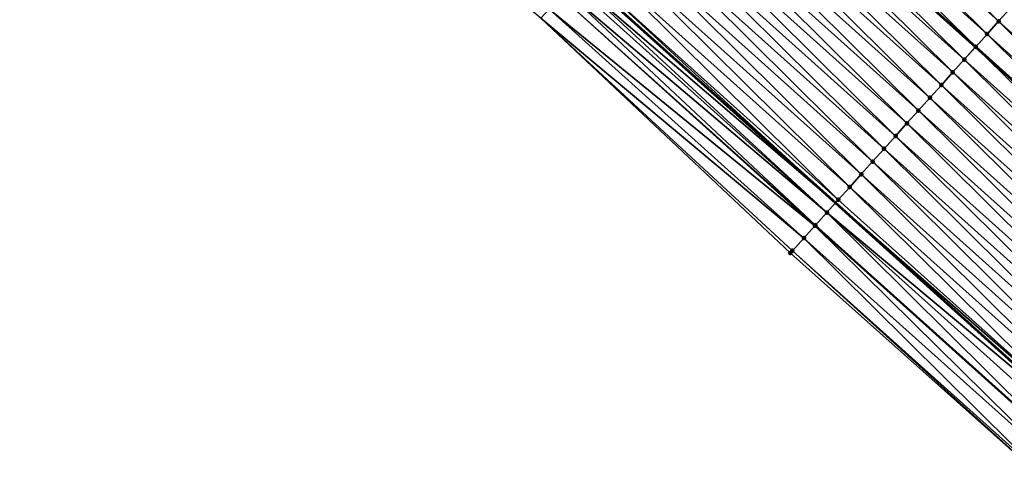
# Model space of a CAD drawing. Header units: feet. Extents: x 2017353 to 2024169, y 808050 to 818690.
# Tile 168 of 256: x 2019015 to 2019072, y 817158 to 817185. Entities that reach past the tile are written whole.
import ezdxf

# ---------------------------------------------------------------- set-up
doc = ezdxf.new("R2010")
doc.units = ezdxf.units.FT
doc.header["$MEASUREMENT"] = 0
for name, color, linetype, lineweight in [('EP_Travel Lane', 172, 'Continuous', 53), ('SB-Road Shots', 141, 'Continuous', 100), ('SB-Road X-Section', 40, 'Continuous', 13), ('STRIPING', 60, 'Continuous', 53)]:
    doc.layers.add(name, color=color, linetype=linetype, lineweight=lineweight)
doc.layers.add('I-77-MM15-17_SB-Surface-BORDER', color=7, linetype='Continuous')
doc.layers.add('I-77-MM15-17_SB-Surface-TIN', color=7, linetype='Continuous')

msp = doc.modelspace()

# ---------------------------------------------------------------- linework, layer by layer
at = {"layer": 'EP_Travel Lane'}
msp.add_polyline3d([(2018867.14277968, 817345.3122354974, 261.5908135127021), (2018882.42538336, 817332.3068555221, 261.4095775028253), (2018897.710508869, 817319.4099840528, 261.2205278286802), (2018912.995708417, 817306.5130501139, 261.0422817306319), (2018927.895287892, 817293.53588627, 260.8772122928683), (2018942.94349282, 817280.3627032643, 260.7096429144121), (2018957.982318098, 817267.1626261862, 260.5251871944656), (2018972.980864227, 817253.9332050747, 260.3638309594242), (2018987.979449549, 817240.7037493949, 260.209025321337), (2019002.813370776, 817227.4224069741, 260.0614855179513), (2019017.696174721, 817214.0624865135, 259.938339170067), (2019032.577401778, 817200.7027565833, 259.817122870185), (2019047.458280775, 817187.3410389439, 259.6620284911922), (2019062.338991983, 817173.9794719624, 259.4756970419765), (2019077.204402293, 817160.5910108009, 259.3192541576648)], dxfattribs=at)
at = {"layer": 'I-77-MM15-17_SB-Surface-BORDER', "color": 3, "linetype": 'Continuous', "lineweight": -3}
msp.add_polyline3d([(2019074.641664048, 817157.7350489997, 259.1623522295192), (2019059.708825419, 817171.0519381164, 259.3211981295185), (2019045.150033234, 817184.7718036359, 259.5279875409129), (2019029.673922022, 817197.4710589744, 259.6419134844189), (2019015.411731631, 817211.5191129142, 259.803241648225), (2019000.973804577, 817225.3743389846, 259.9523224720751), (2018985.897610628, 817238.3451819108, 260.0851561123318), (2018971.596262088, 817252.3645548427, 260.2814269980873), (2018956.860338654, 817265.8915079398, 260.458397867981), (2018942.174963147, 817279.4938179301, 260.6665841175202), (2018926.682422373, 817292.1646571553, 260.8082027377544), (2018912.031943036, 817305.3718865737, 260.9768498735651), (2018896.640273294, 817318.1425346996, 261.1635385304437), (2018881.403652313, 817331.0968682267, 261.3537655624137), (2018864.954828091, 817342.7553382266, 261.4599888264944)], dxfattribs=at)
at = {"layer": 'I-77-MM15-17_SB-Surface-TIN', "color": 128, "linetype": 'Continuous', "lineweight": -3}
for points in [[(2019071.863352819, 817184.5813092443, 259.9750384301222), (2019057.650700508, 817198.6869842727, 260.1526600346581), (2019056.982403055, 817197.9430900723, 260.1170003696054)], [(2019071.863352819, 817184.5813092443, 259.9750384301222), (2019072.531651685, 817185.3252021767, 260.0109609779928), (2019057.650700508, 817198.6869842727, 260.1526600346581)], [(2019071.195046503, 817183.8374230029, 259.9377288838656), (2019056.982403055, 817197.9430900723, 260.1170003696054), (2019056.314111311, 817197.1991907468, 260.0824030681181)], [(2019071.195046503, 817183.8374230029, 259.9377288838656), (2019071.863352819, 817184.5813092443, 259.9750384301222), (2019056.982403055, 817197.9430900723, 260.1170003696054)], [(2019070.526739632, 817183.0935372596, 259.9003161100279), (2019056.314111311, 817197.1991907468, 260.0824030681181), (2019055.645837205, 817196.4552755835, 260.051088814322)], [(2019070.526739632, 817183.0935372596, 259.9003161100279), (2019071.195046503, 817183.8374230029, 259.9377288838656), (2019056.314111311, 817197.1991907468, 260.0824030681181)], [(2019069.858442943, 817182.3496423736, 259.8647985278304), (2019055.637551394, 817196.4460523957, 260.0506558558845), (2019054.977543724, 817195.7113778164, 260.0161684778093)], [(2019055.645837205, 817196.4552755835, 260.051088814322), (2019055.637551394, 817196.4460523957, 260.0506558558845), (2019070.518453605, 817183.0843139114, 259.8998757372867)], [(2019069.858442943, 817182.3496423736, 259.8647985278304), (2019070.518453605, 817183.0843139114, 259.8998757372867), (2019055.637551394, 817196.4460523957, 260.0506558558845)], [(2019070.526739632, 817183.0935372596, 259.9003161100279), (2019055.645837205, 817196.4552755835, 260.051088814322), (2019070.518453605, 817183.0843139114, 259.8998757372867)], [(2019069.19013443, 817181.6057581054, 259.827079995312), (2019054.977543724, 817195.7113778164, 260.0161684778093), (2019054.309244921, 817194.9674848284, 259.9802574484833)], [(2019069.19013443, 817181.6057581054, 259.827079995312), (2019069.858442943, 817182.3496423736, 259.8647985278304), (2019054.977543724, 817195.7113778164, 260.0161684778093)], [(2019068.521819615, 817180.8618794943, 259.7881887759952), (2019054.309244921, 817194.9674848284, 259.9802574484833), (2019053.640945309, 817194.223592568, 259.9441956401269)], [(2019068.521819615, 817180.8618794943, 259.7881887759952), (2019069.19013443, 817181.6057581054, 259.827079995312), (2019054.309244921, 817194.9674848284, 259.9802574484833)], [(2019067.853516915, 817180.1179900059, 259.7515522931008), (2019053.640945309, 817194.223592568, 259.9441956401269), (2019052.972658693, 817193.4796886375, 259.9105529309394)], [(2019067.853516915, 817180.1179900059, 259.7515522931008), (2019068.521819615, 817180.8618794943, 259.7881887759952), (2019053.640945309, 817194.223592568, 259.9441956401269)], [(2019067.185232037, 817179.374084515, 259.7182330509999), (2019052.972658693, 817193.4796886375, 259.9105529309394), (2019052.304389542, 817192.7357690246, 259.8801610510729)], [(2019067.185232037, 817179.374084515, 259.7182330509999), (2019067.853516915, 817180.1179900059, 259.7515522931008), (2019052.972658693, 817193.4796886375, 259.9105529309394)], [(2019066.516957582, 817178.6301696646, 259.686853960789), (2019052.304389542, 817192.7357690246, 259.8801610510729), (2019051.636121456, 817191.991848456, 259.8499672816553)], [(2019066.516957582, 817178.6301696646, 259.686853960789), (2019067.185232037, 817179.374084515, 259.7182330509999), (2019052.304389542, 817192.7357690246, 259.8801610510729)], [(2019065.848672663, 817177.8862642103, 259.6535271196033), (2019051.636121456, 817191.991848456, 259.8499672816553), (2019050.967850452, 817191.2479305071, 259.8192304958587)], [(2019065.848672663, 817177.8862642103, 259.6535271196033), (2019066.516957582, 817178.6301696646, 259.686853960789), (2019051.636121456, 817191.991848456, 259.8499672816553)], [(2019065.180382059, 817177.142363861, 259.6191420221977), (2019050.967850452, 817191.2479305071, 259.8192304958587), (2019050.299569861, 817190.5040211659, 259.7867093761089)], [(2019065.180382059, 817177.142363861, 259.6191420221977), (2019065.848672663, 817177.8862642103, 259.6535271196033), (2019050.967850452, 817191.2479305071, 259.8192304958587)], [(2019064.512088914, 817176.3984657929, 259.5842840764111), (2019050.299569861, 817190.5040211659, 259.7867093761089), (2019049.631288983, 817189.7601120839, 259.75413452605)], [(2019064.512088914, 817176.3984657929, 259.5842840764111), (2019065.180382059, 817177.142363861, 259.6191420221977), (2019050.299569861, 817190.5040211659, 259.7867093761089)], [(2019063.843794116, 817175.6545692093, 259.5491184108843), (2019049.631288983, 817189.7601120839, 259.75413452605), (2019048.963010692, 817189.0162006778, 259.7220414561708)], [(2019063.843794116, 817175.6545692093, 259.5491184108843), (2019064.512088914, 817176.3984657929, 259.5842840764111), (2019049.631288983, 817189.7601120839, 259.75413452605)], [(2019063.175506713, 817174.9106659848, 259.5153293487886), (2019048.963010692, 817189.0162006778, 259.7220414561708), (2019048.294758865, 817188.27226551, 259.6948740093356)], [(2019063.175506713, 817174.9106659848, 259.5153293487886), (2019063.843794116, 817175.6545692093, 259.5491184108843), (2019048.963010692, 817189.0162006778, 259.7220414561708)], [(2019062.507234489, 817174.166749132, 259.4843653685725), (2019048.294758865, 817188.27226551, 259.6948740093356), (2019047.626516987, 817187.5283214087, 259.6695583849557)], [(2019062.507234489, 817174.166749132, 259.4843653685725), (2019063.175506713, 817174.9106659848, 259.5153293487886), (2019048.294758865, 817188.27226551, 259.6948740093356)], [(2019047.155125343, 817187.003562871, 259.648459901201), (2019062.338991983, 817173.9794719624, 259.4756970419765), (2019047.458280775, 817187.3410389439, 259.6620284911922)], [(2019047.626516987, 817187.5283214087, 259.6695583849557), (2019047.458280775, 817187.3410389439, 259.6620284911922), (2019062.338991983, 817173.9794719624, 259.4756970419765)], [(2019062.507234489, 817174.166749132, 259.4843653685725), (2019047.626516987, 817187.5283214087, 259.6695583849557), (2019062.338991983, 817173.9794719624, 259.4756970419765)], [(2019061.838943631, 817173.4228490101, 259.4499331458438), (2019046.958242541, 817186.7844065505, 259.6381809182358), (2019046.584904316, 817186.3688477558, 259.6172552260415)], [(2019061.838943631, 817173.4228490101, 259.4499331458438), (2019047.155125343, 817187.003562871, 259.648459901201), (2019046.958242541, 817186.7844065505, 259.6381809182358)], [(2019061.838943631, 817173.4228490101, 259.4499331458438), (2019062.338991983, 817173.9794719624, 259.4756970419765), (2019047.155125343, 817187.003562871, 259.648459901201)], [(2019061.144963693, 817172.6504043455, 259.4094625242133), (2019046.289930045, 817186.040525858, 259.5997211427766), (2019045.621600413, 817185.2966605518, 259.5580718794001)], [(2019061.170628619, 817172.6789705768, 259.4110050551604), (2019046.584904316, 817186.3688477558, 259.6172552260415), (2019046.289930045, 817186.040525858, 259.5997211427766)], [(2019061.144963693, 817172.6504043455, 259.4094625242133), (2019061.170628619, 817172.6789705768, 259.4110050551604), (2019046.289930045, 817186.040525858, 259.5997211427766)], [(2019061.170628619, 817172.6789705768, 259.4110050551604), (2019061.838943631, 817173.4228490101, 259.4499331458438), (2019046.584904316, 817186.3688477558, 259.6172552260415)], [(2019086.749381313, 817171.228999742, 259.820622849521), (2019072.531651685, 817185.3252021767, 260.0109609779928), (2019071.863352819, 817184.5813092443, 259.9750384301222)], [(2019060.502303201, 817171.9351014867, 259.3701401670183), (2019045.621600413, 817185.2966605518, 259.5580718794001), (2019045.150033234, 817184.7718036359, 259.5279875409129)], [(2019059.708825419, 817171.0519381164, 259.3211981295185), (2019059.833976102, 817171.1912339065, 259.3289623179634), (2019045.150033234, 817184.7718036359, 259.5279875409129)], [(2019059.833976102, 817171.1912339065, 259.3289623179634), (2019060.502303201, 817171.9351014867, 259.3701401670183), (2019045.150033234, 817184.7718036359, 259.5279875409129)], [(2019060.502303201, 817171.9351014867, 259.3701401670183), (2019061.144963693, 817172.6504043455, 259.4094625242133), (2019045.621600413, 817185.2966605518, 259.5580718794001)], [(2019086.081540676, 817170.484695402, 259.7844509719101), (2019071.863352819, 817184.5813092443, 259.9750384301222), (2019071.195046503, 817183.8374230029, 259.9377288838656)], [(2019086.081540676, 817170.484695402, 259.7844509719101), (2019086.749381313, 817171.228999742, 259.820622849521), (2019071.863352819, 817184.5813092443, 259.9750384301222)], [(2019085.413719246, 817169.7403738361, 259.7518761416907), (2019071.195046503, 817183.8374230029, 259.9377288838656), (2019070.526739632, 817183.0935372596, 259.9003161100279)], [(2019085.413719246, 817169.7403738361, 259.7518761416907), (2019086.081540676, 817170.484695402, 259.7844509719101), (2019071.195046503, 817183.8374230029, 259.9377288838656)], [(2019084.745864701, 817168.996081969, 259.7130996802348), (2019070.518453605, 817183.0843139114, 259.8998757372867), (2019069.858442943, 817182.3496423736, 259.8647985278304)], [(2019070.526739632, 817183.0935372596, 259.9003161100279), (2019070.518453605, 817183.0843139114, 259.8998757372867), (2019085.405444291, 817169.7311517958, 259.751395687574)], [(2019084.745864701, 817168.996081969, 259.7130996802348), (2019085.405444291, 817169.7311517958, 259.751395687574), (2019070.518453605, 817183.0843139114, 259.8998757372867)], [(2019085.413719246, 817169.7403738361, 259.7518761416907), (2019070.526739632, 817183.0935372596, 259.9003161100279), (2019085.405444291, 817169.7311517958, 259.751395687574)], [(2019084.077999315, 817168.2517998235, 259.6722932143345), (2019069.858442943, 817182.3496423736, 259.8647985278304), (2019069.19013443, 817181.6057581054, 259.827079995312)], [(2019084.077999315, 817168.2517998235, 259.6722932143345), (2019084.745864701, 817168.996081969, 259.7130996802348), (2019069.858442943, 817182.3496423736, 259.8647985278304)], [(2019083.410135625, 817167.5075161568, 259.6318043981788), (2019069.19013443, 817181.6057581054, 259.827079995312), (2019068.521819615, 817180.8618794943, 259.7881887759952)], [(2019083.410135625, 817167.5075161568, 259.6318043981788), (2019084.077999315, 817168.2517998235, 259.6722932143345), (2019069.19013443, 817181.6057581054, 259.827079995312)], [(2019082.742283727, 817166.7632219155, 259.5935237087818), (2019068.521819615, 817180.8618794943, 259.7881887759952), (2019067.853516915, 817180.1179900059, 259.7515522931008)], [(2019082.742283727, 817166.7632219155, 259.5935237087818), (2019083.410135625, 817167.5075161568, 259.6318043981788), (2019068.521819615, 817180.8618794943, 259.7881887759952)], [(2019082.074451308, 817166.0189102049, 259.5588909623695), (2019067.853516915, 817180.1179900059, 259.7515522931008), (2019067.185232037, 817179.374084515, 259.7182330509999)], [(2019082.074451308, 817166.0189102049, 259.5588909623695), (2019082.742283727, 817166.7632219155, 259.5935237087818), (2019067.853516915, 817180.1179900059, 259.7515522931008)], [(2019081.40663441, 817165.2745845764, 259.5271644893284), (2019067.185232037, 817179.374084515, 259.7182330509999), (2019066.516957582, 817178.6301696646, 259.686853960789)], [(2019081.40663441, 817165.2745845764, 259.5271644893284), (2019082.074451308, 817166.0189102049, 259.5588909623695), (2019067.185232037, 817179.374084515, 259.7182330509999)], [(2019080.738818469, 817164.5302580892, 259.4956173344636), (2019066.516957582, 817178.6301696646, 259.686853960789), (2019065.848672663, 817177.8862642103, 259.6535271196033)], [(2019080.738818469, 817164.5302580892, 259.4956173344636), (2019081.40663441, 817165.2745845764, 259.5271644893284), (2019066.516957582, 817178.6301696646, 259.686853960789)], [(2019080.070985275, 817163.7859470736, 259.460839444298), (2019065.848672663, 817177.8862642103, 259.6535271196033), (2019065.180382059, 817177.142363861, 259.6191420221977)], [(2019080.070985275, 817163.7859470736, 259.460839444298), (2019080.738818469, 817164.5302580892, 259.4956173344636), (2019065.848672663, 817177.8862642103, 259.6535271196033)], [(2019079.403149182, 817163.0416386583, 259.4255185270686), (2019065.180382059, 817177.142363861, 259.6191420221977), (2019064.512088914, 817176.3984657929, 259.5842840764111)], [(2019079.403149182, 817163.0416386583, 259.4255185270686), (2019080.070985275, 817163.7859470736, 259.460839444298), (2019065.180382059, 817177.142363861, 259.6191420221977)], [(2019078.735316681, 817162.2973270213, 259.3908704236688), (2019064.512088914, 817176.3984657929, 259.5842840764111), (2019063.843794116, 817175.6545692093, 259.5491184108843)], [(2019078.735316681, 817162.2973270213, 259.3908704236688), (2019079.403149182, 817163.0416386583, 259.4255185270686), (2019064.512088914, 817176.3984657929, 259.5842840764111)], [(2019078.067496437, 817161.5530043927, 259.3585174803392), (2019063.843794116, 817175.6545692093, 259.5491184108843), (2019063.175506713, 817174.9106659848, 259.5153293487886)], [(2019078.067496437, 817161.5530043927, 259.3585174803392), (2019078.735316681, 817162.2973270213, 259.3908704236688), (2019063.843794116, 817175.6545692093, 259.5491184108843)], [(2019077.399689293, 817160.8086700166, 259.3286176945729), (2019063.175506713, 817174.9106659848, 259.5153293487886), (2019062.507234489, 817174.166749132, 259.4843653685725)], [(2019077.399689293, 817160.8086700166, 259.3286176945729), (2019078.067496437, 817161.5530043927, 259.3585174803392), (2019063.175506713, 817174.9106659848, 259.5153293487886)], [(2019061.838943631, 817173.4228490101, 259.4499331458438), (2019077.204402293, 817160.5910108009, 259.3192541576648), (2019062.338991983, 817173.9794719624, 259.4756970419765)], [(2019077.399689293, 817160.8086700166, 259.3286176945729), (2019062.507234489, 817174.166749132, 259.4843653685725), (2019062.338991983, 817173.9794719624, 259.4756970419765)], [(2019077.399689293, 817160.8086700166, 259.3286176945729), (2019062.338991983, 817173.9794719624, 259.4756970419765), (2019077.204402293, 817160.5910108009, 259.3192541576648)], [(2019076.064017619, 817159.3200527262, 259.2580719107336), (2019061.838943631, 817173.4228490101, 259.4499331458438), (2019061.170628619, 817172.6789705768, 259.4110050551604)], [(2019076.731870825, 817160.0643457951, 259.2965974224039), (2019077.204402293, 817160.5910108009, 259.3192541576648), (2019061.838943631, 817173.4228490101, 259.4499331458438)], [(2019076.064017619, 817159.3200527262, 259.2580719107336), (2019076.731870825, 817160.0643457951, 259.2965974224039), (2019061.838943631, 817173.4228490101, 259.4499331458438)], [(2019076.025718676, 817159.2773723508, 259.2556657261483), (2019061.170628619, 817172.6789705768, 259.4110050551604), (2019061.144963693, 817172.6504043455, 259.4094625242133)], [(2019076.025718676, 817159.2773723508, 259.2556657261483), (2019076.064017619, 817159.3200527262, 259.2580719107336), (2019061.170628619, 817172.6789705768, 259.4110050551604)], [(2019075.396132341, 817158.5757884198, 259.2135403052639), (2019061.144963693, 817172.6504043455, 259.4094625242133), (2019060.502303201, 817171.9351014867, 259.3701401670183)], [(2019075.396132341, 817158.5757884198, 259.2135403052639), (2019076.025718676, 817159.2773723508, 259.2556657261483), (2019061.144963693, 817172.6504043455, 259.4094625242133)], [(2019074.728242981, 817157.8315277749, 259.1682441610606), (2019060.502303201, 817171.9351014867, 259.3701401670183), (2019059.833976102, 817171.1912339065, 259.3289623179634)], [(2019074.728242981, 817157.8315277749, 259.1682441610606), (2019075.396132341, 817158.5757884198, 259.2135403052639), (2019060.502303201, 817171.9351014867, 259.3701401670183)], [(2019074.641664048, 817157.7350489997, 259.1623522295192), (2019059.833976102, 817171.1912339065, 259.3289623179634), (2019059.708825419, 817171.0519381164, 259.3211981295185)], [(2019074.641664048, 817157.7350489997, 259.1623522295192), (2019074.728242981, 817157.8315277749, 259.1682441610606), (2019059.833976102, 817171.1912339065, 259.3289623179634)]]:
    msp.add_3dface(points, dxfattribs=at)
at = {"layer": 'SB-Road Shots', "lineweight": 100}
for p in [(2019071.863352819, 817184.5813092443, 259.9750384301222), (2019071.195046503, 817183.8374230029, 259.9377288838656), (2019070.526739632, 817183.0935372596, 259.9003161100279), (2019069.858442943, 817182.3496423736, 259.8647985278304), (2019069.19013443, 817181.6057581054, 259.827079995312), (2019068.521819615, 817180.8618794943, 259.7881887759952), (2019067.853516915, 817180.1179900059, 259.7515522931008), (2019067.185232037, 817179.374084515, 259.7182330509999), (2019066.516957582, 817178.6301696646, 259.686853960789), (2019065.848672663, 817177.8862642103, 259.6535271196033), (2019065.180382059, 817177.142363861, 259.6191420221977), (2019064.512088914, 817176.3984657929, 259.5842840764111), (2019063.843794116, 817175.6545692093, 259.5491184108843), (2019063.175506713, 817174.9106659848, 259.5153293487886), (2019062.507234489, 817174.166749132, 259.4843653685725), (2019061.838943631, 817173.4228490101, 259.4499331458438), (2019061.170628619, 817172.6789705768, 259.4110050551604), (2019061.144963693, 817172.6504043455, 259.4094625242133), (2019060.502303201, 817171.9351014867, 259.3701401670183), (2019059.708825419, 817171.0519381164, 259.3211981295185), (2019059.833976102, 817171.1912339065, 259.3289623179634)]:
    msp.add_point(p, dxfattribs=at)
at = {"layer": 'SB-Road X-Section', "extrusion": (-0.7440468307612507, 0.6680884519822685, 0.007220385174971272), "elevation": -956330.5619762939, "flags": 128}
msp.add_lwpolyline([(-1957003.122761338, 7165.562225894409), (-1957002.207068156, 7165.540858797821), (-1957001.207068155, 7165.508273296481), (-1957000.207068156, 7165.47388147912), (-1956999.207068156, 7165.43993063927), (-1956998.207068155, 7165.407320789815), (-1956997.207068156, 7165.374554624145), (-1956996.207068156, 7165.341343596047), (-1956995.207068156, 7165.307761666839), (-1956994.736570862, 7165.291535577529), (-1956994.207068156, 7165.272752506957), (-1956993.207068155, 7165.236829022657), (-1956992.207068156, 7165.199518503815), (-1956991.207068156, 7165.162104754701), (-1956990.207068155, 7165.126586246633), (-1956989.207068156, 7165.088866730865), (-1956988.207068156, 7165.049974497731), (-1956987.207068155, 7165.013337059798), (-1956986.207068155, 7164.980016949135), (-1956985.207068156, 7164.94863704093), (-1956984.207068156, 7164.915309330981), (-1956983.207068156, 7164.880923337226), (-1956982.207068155, 7164.84606448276), (-1956981.207068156, 7164.810897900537), (-1956980.207068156, 7164.777107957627), (-1956979.207068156, 7164.746143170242), (-1956978.207068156, 7164.711710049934), (-1956977.207068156, 7164.672780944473), (-1956977.1686661, 7164.671238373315), (-1956976.207068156, 7164.631914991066), (-1956975.207068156, 7164.590736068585), (-1956975.019808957, 7164.582971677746)], dxfattribs=at)
at = {"layer": 'STRIPING'}
msp.add_polyline3d([(2018875.257228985, 817354.7956723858, 262.0221281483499), (2018890.475901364, 817341.8410374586, 261.8250365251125), (2018905.760163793, 817328.9430634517, 261.641720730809), (2018921.044558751, 817316.0449776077, 261.4777446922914), (2018936.109750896, 817302.8235426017, 261.2970411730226), (2018951.094258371, 817289.5784840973, 261.1154088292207), (2018966.082139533, 817276.3398419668, 260.9471136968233), (2018981.08015329, 817263.1099323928, 260.7762422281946), (2018996.07825754, 817249.879942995, 260.6204652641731), (2019010.991570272, 817236.5283828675, 260.4699883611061), (2019025.874317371, 817223.1685134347, 260.3363344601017), (2019040.75664103, 817209.8077982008, 260.1999200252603), (2019055.637551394, 817196.4460523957, 260.0506558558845), (2019070.518453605, 817183.0843139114, 259.8998757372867), (2019085.405444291, 817169.7311517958, 259.751395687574)], dxfattribs=at)

doc.saveas('drawing.dxf')
